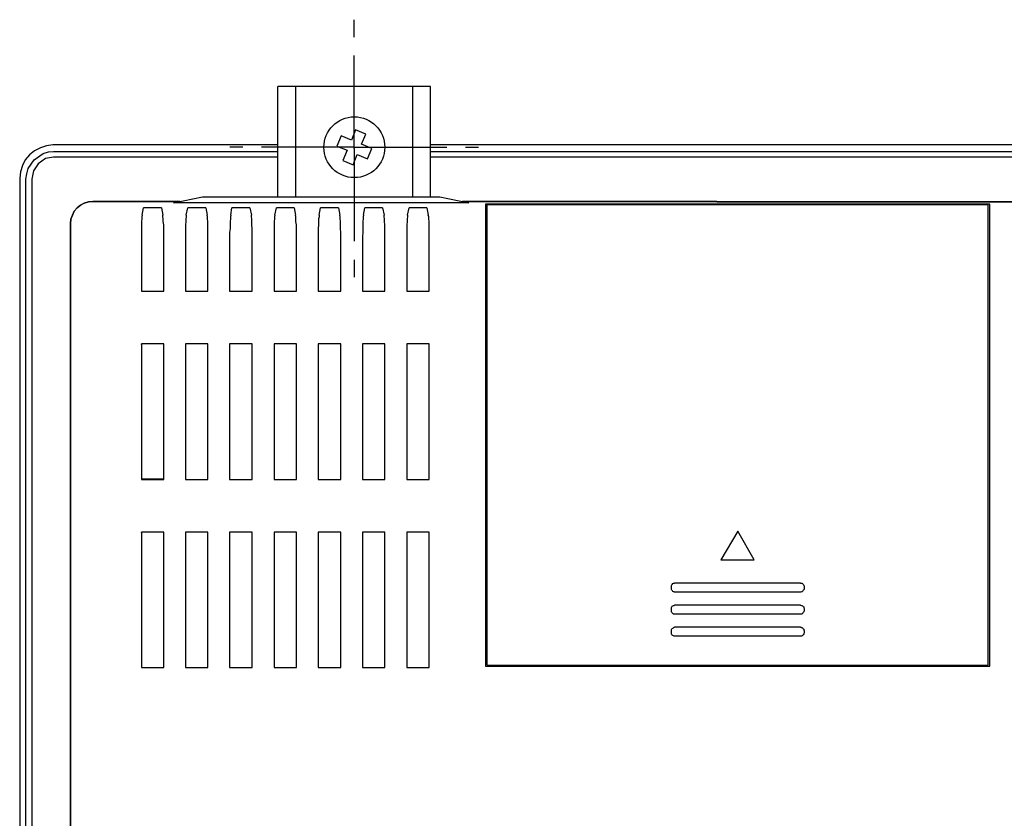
# Model space of a CAD drawing. Extents: x -1121 to 734, y -913 to 325.
# Tile 4 of 7: x 332 to 421, y 214 to 286. Entities that reach past the tile are written whole.
import ezdxf

# ---------------------------------------------------------------- set-up
doc = ezdxf.new("R2010")
doc.units = 0
doc.linetypes.add('CENTER', pattern=[13.421505, 8.388441, -1.677688, 1.677688, -1.677688])
doc.layers.get('0').update_dxf_attribs({"linetype": 'CONTINUOUS'})

msp = doc.modelspace()

# ---------------------------------------------------------------- linework, layer by layer
at = {"color": 4, "linetype": 'CENTER'}
for p, q in [((362.061, 274.622), (362.061, 286.255)), ((362.047, 274.724), (350.811, 274.724)), ((362.047, 274.724), (373.282, 274.724)), ((362.061, 274.622), (362.061, 262.99))]:
    msp.add_line(p, q, dxfattribs=at)
for p, q in [((355.161, 270.238), (355.161, 280.224)), ((368.961, 280.224), (355.161, 280.224)), ((356.761, 270.238), (356.761, 280.224)), ((367.361, 270.238), (367.361, 280.224)), ((368.961, 270.238), (368.961, 280.224)), ((362.174, 276.301), (361.791, 275.377)), ((363.098, 275.918), (362.174, 276.301)), ((360.867, 275.76), (360.484, 274.836)), ((361.791, 275.377), (360.867, 275.76)), ((362.715, 274.994), (363.098, 275.918)), ((333.152, 274.401), (332.693, 274.048)), ((333.116, 273.59), (333.928, 274.153)), ((333.681, 274.683), (333.152, 274.401)), ((334.245, 274.859), (333.681, 274.683)), ((333.928, 274.153), (334.421, 274.295)), ((334.81, 274.93), (334.245, 274.859)), ((334.421, 274.295), (334.88, 274.33)), ((355.161, 274.93), (334.81, 274.93)), ((334.88, 274.33), (355.161, 274.33)), ((360.484, 274.836), (361.408, 274.453)), ((361.408, 274.453), (361.025, 273.53)), ((363.638, 274.611), (362.715, 274.994)), ((363.255, 273.687), (363.638, 274.611)), ((480.661, 274.93), (368.961, 274.93)), ((368.961, 274.33), (480.661, 274.33)), ((332.305, 273.59), (332.058, 273.061)), ((332.693, 274.048), (332.305, 273.59)), ((332.587, 272.813), (333.116, 273.59)), ((334.14, 273.695), (333.469, 273.237)), ((334.88, 273.837), (334.14, 273.695)), ((355.161, 273.837), (334.88, 273.837)), ((361.025, 273.53), (361.949, 273.147)), ((361.949, 273.147), (362.332, 274.07)), ((362.332, 274.07), (363.255, 273.687)), ((480.661, 273.837), (368.961, 273.837)), ((331.882, 272.496), (331.811, 271.931)), ((332.058, 273.061), (331.882, 272.496)), ((332.447, 272.319), (332.587, 272.813)), ((333.046, 272.602), (332.905, 271.826)), ((333.469, 273.237), (333.046, 272.602)), ((331.811, 271.931), (331.811, 155.903)), ((332.376, 271.826), (332.447, 272.319)), ((332.376, 156.009), (332.376, 271.826)), ((332.905, 271.826), (332.905, 156.009)), ((337.632, 269.673), (338.021, 269.78)), ((338.021, 269.78), (337.632, 269.673)), ((338.021, 269.78), (338.408, 269.815)), ((338.408, 269.815), (338.021, 269.78)), ((345.181, 269.815), (338.408, 269.815)), ((338.408, 269.815), (345.323, 269.815)), ((346.275, 269.815), (345.181, 269.815)), ((345.323, 269.815), (346.275, 269.815)), ((345.323, 269.815), (345.323, 269.815)), ((345.71, 269.709), (348.322, 270.238)), ((372.417, 269.709), (345.71, 269.709)), ((348.322, 270.238), (369.805, 270.238)), ((369.805, 270.238), (372.417, 269.709)), ((372.451, 269.815), (371.852, 269.815)), ((371.852, 269.815), (372.31, 269.815)), ((372.31, 269.815), (394.959, 269.815)), ((372.31, 269.815), (372.31, 269.815)), ((394.818, 269.815), (372.451, 269.815)), ((394.818, 269.78), (454.825, 269.78)), ((454.684, 269.78), (394.959, 269.78)), ((336.574, 268.58), (336.75, 268.933)), ((336.75, 268.933), (336.574, 268.58)), ((336.75, 268.933), (336.997, 269.25)), ((336.997, 269.25), (336.75, 268.933)), ((336.997, 269.25), (337.315, 269.497)), ((337.315, 269.497), (336.997, 269.25)), ((337.315, 269.497), (337.632, 269.673)), ((337.632, 269.673), (337.315, 269.497)), ((342.888, 268.58), (342.994, 269.25)), ((344.617, 269.25), (342.994, 269.25)), ((344.617, 269.25), (344.758, 268.58)), ((346.875, 268.58), (347.017, 269.25)), ((348.639, 269.25), (347.017, 269.25)), ((348.639, 269.25), (348.745, 268.58)), ((350.897, 268.58), (351.002, 269.25)), ((352.625, 269.25), (351.002, 269.25)), ((352.625, 269.25), (352.766, 268.58)), ((354.882, 268.58), (355.024, 269.25)), ((356.612, 269.25), (355.024, 269.25)), ((356.612, 269.25), (356.752, 268.58)), ((358.869, 268.58), (359.011, 269.25)), ((360.633, 269.25), (359.011, 269.25)), ((360.633, 269.25), (360.739, 268.58)), ((362.892, 268.58), (362.996, 269.25)), ((364.62, 269.25), (362.996, 269.25)), ((364.62, 269.25), (364.76, 268.58)), ((366.877, 268.58), (367.019, 269.25)), ((368.606, 269.25), (367.019, 269.25)), ((368.606, 269.25), (368.747, 268.58)), ((373.932, 269.567), (373.932, 227.834)), ((419.512, 269.567), (373.932, 269.567)), ((374.074, 227.905), (374.074, 269.533)), ((374.074, 269.533), (419.37, 269.533)), ((419.37, 227.905), (419.37, 269.533)), ((419.512, 227.799), (419.512, 269.567)), ((336.397, 267.839), (336.433, 268.227)), ((336.433, 268.227), (336.397, 267.839)), ((336.433, 268.227), (336.574, 268.58)), ((336.574, 268.58), (336.433, 268.227)), ((342.854, 268.262), (342.818, 268.016)), ((342.818, 268.016), (342.818, 267.698)), ((342.888, 268.58), (342.854, 268.439)), ((342.854, 268.439), (342.854, 268.262)), ((344.758, 268.439), (344.758, 268.58)), ((344.794, 268.262), (344.758, 268.439)), ((344.794, 268.016), (344.794, 268.262)), ((344.828, 267.698), (344.794, 268.016)), ((346.84, 268.016), (346.804, 267.698)), ((346.875, 268.439), (346.84, 268.262)), ((346.84, 268.262), (346.84, 268.016)), ((346.875, 268.58), (346.875, 268.439)), ((348.78, 268.439), (348.745, 268.58)), ((348.78, 268.262), (348.78, 268.439)), ((348.815, 268.016), (348.78, 268.262)), ((348.815, 267.698), (348.815, 268.016)), ((350.861, 268.262), (350.825, 268.016)), ((350.825, 268.016), (350.825, 267.698)), ((350.897, 268.58), (350.861, 268.439)), ((350.861, 268.439), (350.861, 268.262)), ((352.766, 268.439), (352.766, 268.58)), ((352.802, 268.262), (352.766, 268.439)), ((352.802, 268.016), (352.802, 268.262)), ((352.802, 267.698), (352.802, 268.016)), ((354.848, 268.262), (354.812, 268.016)), ((354.812, 268.016), (354.812, 267.698)), ((354.882, 268.58), (354.848, 268.439)), ((354.848, 268.439), (354.848, 268.262)), ((356.788, 268.439), (356.752, 268.58)), ((356.788, 268.262), (356.788, 268.439)), ((356.788, 268.016), (356.788, 268.262)), ((356.823, 267.698), (356.788, 268.016)), ((358.869, 268.439), (358.835, 268.262)), ((358.835, 268.262), (358.835, 268.016)), ((358.835, 268.016), (358.835, 267.698)), ((358.869, 268.58), (358.869, 268.439)), ((360.775, 268.439), (360.739, 268.58)), ((360.775, 268.262), (360.775, 268.439)), ((360.809, 268.016), (360.775, 268.262)), ((360.809, 267.698), (360.809, 268.016)), ((362.856, 268.262), (362.82, 268.016)), ((362.82, 268.016), (362.82, 267.698)), ((362.892, 268.58), (362.856, 268.439)), ((362.856, 268.439), (362.856, 268.262)), ((364.76, 268.439), (364.76, 268.58)), ((364.796, 268.262), (364.76, 268.439)), ((364.796, 268.016), (364.796, 268.262)), ((364.832, 267.698), (364.796, 268.016)), ((366.842, 268.016), (366.807, 267.698)), ((366.877, 268.439), (366.842, 268.262)), ((366.842, 268.262), (366.842, 268.016)), ((366.877, 268.58), (366.877, 268.439)), ((368.783, 268.439), (368.747, 268.58)), ((368.783, 268.262), (368.783, 268.439)), ((368.817, 268.016), (368.783, 268.262)), ((368.817, 267.698), (368.817, 268.016)), ((336.397, 267.839), (336.397, 159.996)), ((336.397, 159.996), (336.397, 267.839)), ((342.818, 267.698), (342.818, 267.38)), ((342.818, 267.38), (342.818, 267.028)), ((342.818, 267.028), (342.818, 266.64)), ((344.828, 267.38), (344.828, 267.698)), ((344.828, 267.028), (344.828, 267.38)), ((344.828, 266.64), (344.828, 267.028)), ((346.804, 267.698), (346.804, 267.38)), ((346.804, 267.38), (346.804, 267.028)), ((346.804, 267.028), (346.804, 266.64)), ((348.815, 267.38), (348.815, 267.698)), ((348.815, 267.028), (348.815, 267.38)), ((348.815, 266.64), (348.815, 267.028)), ((350.825, 267.38), (350.791, 267.028)), ((350.791, 267.028), (350.791, 266.64)), ((350.825, 267.698), (350.825, 267.38)), ((352.837, 267.38), (352.802, 267.698)), ((352.837, 267.028), (352.837, 267.38)), ((352.837, 266.64), (352.837, 267.028)), ((354.812, 267.698), (354.812, 267.38)), ((354.812, 267.38), (354.812, 267.028)), ((354.812, 267.028), (354.812, 266.64)), ((356.823, 267.38), (356.823, 267.698)), ((356.823, 267.028), (356.823, 267.38)), ((356.823, 266.64), (356.823, 267.028)), ((358.835, 267.698), (358.799, 267.38)), ((358.799, 267.38), (358.799, 267.028)), ((358.799, 267.028), (358.799, 266.64)), ((360.809, 267.38), (360.809, 267.698)), ((360.845, 267.028), (360.809, 267.38)), ((360.845, 266.64), (360.845, 267.028)), ((362.82, 267.028), (362.785, 266.64)), ((362.82, 267.698), (362.82, 267.38)), ((362.82, 267.38), (362.82, 267.028)), ((364.832, 267.38), (364.832, 267.698)), ((364.832, 267.028), (364.832, 267.38)), ((364.832, 266.64), (364.832, 267.028)), ((366.807, 267.698), (366.807, 267.38)), ((366.807, 267.38), (366.807, 267.028)), ((366.807, 267.028), (366.807, 266.64)), ((368.817, 267.38), (368.817, 267.698)), ((368.817, 267.028), (368.817, 267.38)), ((368.817, 266.64), (368.817, 267.028)), ((342.818, 266.64), (342.818, 261.701)), ((344.828, 261.701), (344.828, 266.64)), ((346.804, 266.64), (346.804, 261.701)), ((348.815, 261.701), (348.815, 266.64)), ((350.791, 266.64), (350.791, 261.701)), ((352.837, 261.701), (352.837, 266.64)), ((354.812, 266.64), (354.812, 261.701)), ((356.823, 261.701), (356.823, 266.64)), ((358.799, 266.64), (358.799, 261.701)), ((360.845, 261.701), (360.845, 266.64)), ((362.785, 266.64), (362.785, 261.701)), ((364.832, 261.701), (364.832, 266.64)), ((366.807, 266.64), (366.807, 261.701)), ((368.817, 261.701), (368.817, 266.64)), ((373.932, 266.64), (373.932, 227.799)), ((342.818, 261.701), (344.828, 261.701)), ((346.804, 261.701), (348.815, 261.701)), ((350.791, 261.701), (352.837, 261.701)), ((354.812, 261.701), (356.823, 261.701)), ((358.799, 261.701), (360.845, 261.701)), ((362.785, 261.701), (364.832, 261.701)), ((366.807, 261.701), (368.817, 261.701)), ((344.828, 256.938), (342.818, 256.938)), ((342.818, 256.938), (342.818, 244.697)), ((342.818, 256.903), (342.818, 256.938)), ((342.818, 256.903), (342.818, 244.732)), ((344.828, 244.697), (344.828, 256.938)), ((348.815, 256.938), (346.804, 256.938)), ((346.804, 256.938), (346.804, 244.697)), ((348.815, 244.697), (348.815, 256.938)), ((352.837, 256.938), (350.791, 256.938)), ((350.791, 256.938), (350.791, 244.697)), ((352.837, 244.697), (352.837, 256.938)), ((356.823, 256.938), (354.812, 256.938)), ((354.812, 256.938), (354.812, 244.697)), ((356.823, 244.697), (356.823, 256.938)), ((360.845, 256.938), (358.799, 256.938)), ((358.799, 256.938), (358.799, 244.697)), ((360.845, 244.697), (360.845, 256.938)), ((364.832, 256.938), (362.785, 256.938)), ((362.785, 256.938), (362.785, 244.697)), ((364.832, 244.697), (364.832, 256.938)), ((368.817, 256.938), (366.807, 256.938)), ((366.807, 256.938), (366.807, 244.697)), ((368.817, 244.697), (368.817, 256.938)), ((342.818, 244.732), (342.818, 244.697)), ((342.818, 244.732), (344.794, 244.732)), ((342.818, 244.697), (344.828, 244.697)), ((344.794, 244.732), (344.828, 244.697)), ((346.804, 244.697), (348.815, 244.697)), ((350.791, 244.697), (352.837, 244.697)), ((354.812, 244.697), (356.823, 244.697)), ((358.799, 244.697), (360.845, 244.697)), ((362.785, 244.697), (364.832, 244.697)), ((366.807, 244.697), (368.817, 244.697)), ((344.828, 239.934), (342.818, 239.934)), ((342.818, 239.934), (342.818, 227.693)), ((342.818, 239.9), (342.818, 239.934)), ((342.818, 239.9), (342.818, 227.729)), ((344.828, 227.693), (344.828, 239.934)), ((348.815, 239.934), (346.804, 239.934)), ((346.804, 239.934), (346.804, 227.693)), ((348.815, 227.693), (348.815, 239.934)), ((352.837, 239.934), (350.791, 239.934)), ((350.791, 239.934), (350.791, 227.693)), ((352.837, 227.693), (352.837, 239.934)), ((356.823, 239.934), (354.812, 239.934)), ((354.812, 239.934), (354.812, 227.693)), ((356.823, 227.693), (356.823, 239.934)), ((360.845, 239.934), (358.799, 239.934)), ((358.799, 239.934), (358.799, 227.693)), ((360.845, 227.693), (360.845, 239.934)), ((364.832, 239.934), (362.785, 239.934)), ((362.785, 239.934), (362.785, 227.693)), ((364.832, 227.693), (364.832, 239.934)), ((368.817, 239.934), (366.807, 239.934)), ((366.807, 239.934), (366.807, 227.693)), ((368.817, 227.693), (368.817, 239.934)), ((396.722, 240.005), (395.205, 237.43)), ((398.204, 237.43), (396.722, 240.005)), ((395.205, 237.43), (398.204, 237.43)), ((390.725, 235.101), (390.761, 235.172)), ((390.725, 235.031), (390.725, 235.101)), ((390.725, 234.961), (390.725, 235.031)), ((390.761, 235.172), (390.795, 235.207)), ((390.795, 235.207), (390.866, 235.278)), ((390.866, 235.278), (390.902, 235.313)), ((390.902, 235.313), (390.972, 235.313)), ((390.972, 235.313), (391.008, 235.313)), ((402.403, 235.313), (391.008, 235.313)), ((402.403, 235.313), (402.473, 235.313)), ((402.473, 235.313), (402.507, 235.313)), ((402.507, 235.313), (402.579, 235.278)), ((402.579, 235.278), (402.614, 235.243)), ((402.614, 235.243), (402.649, 235.207)), ((402.649, 235.207), (402.684, 235.137)), ((402.684, 235.137), (402.684, 235.101)), ((402.684, 235.101), (402.72, 235.031)), ((402.72, 235.031), (402.72, 234.961)), ((390.725, 234.925), (390.725, 234.961)), ((390.725, 234.855), (390.725, 234.925)), ((390.725, 234.784), (390.725, 234.855)), ((390.725, 234.748), (390.725, 234.784)), ((390.761, 234.678), (390.725, 234.748)), ((390.795, 234.642), (390.761, 234.678)), ((390.831, 234.608), (390.795, 234.642)), ((390.866, 234.572), (390.831, 234.608)), ((390.902, 234.537), (390.866, 234.572)), ((390.972, 234.537), (390.902, 234.537)), ((391.008, 234.502), (390.972, 234.537)), ((402.403, 234.502), (391.008, 234.502)), ((402.473, 234.537), (402.403, 234.502)), ((402.543, 234.537), (402.473, 234.537)), ((402.579, 234.572), (402.543, 234.537)), ((402.614, 234.608), (402.579, 234.572)), ((402.649, 234.678), (402.614, 234.608)), ((402.684, 234.713), (402.649, 234.678)), ((402.72, 234.784), (402.684, 234.713)), ((402.72, 234.961), (402.72, 234.925)), ((402.72, 234.925), (402.72, 234.855)), ((402.72, 234.855), (402.72, 234.784)), ((390.761, 233.161), (390.795, 233.231)), ((390.795, 233.231), (390.866, 233.267)), ((390.866, 233.267), (390.902, 233.302)), ((390.902, 233.302), (390.972, 233.302)), ((390.972, 233.302), (391.008, 233.337)), ((402.403, 233.337), (391.008, 233.337)), ((402.403, 233.337), (402.473, 233.302)), ((402.473, 233.302), (402.507, 233.302)), ((402.507, 233.302), (402.579, 233.267)), ((402.579, 233.267), (402.614, 233.231)), ((402.614, 233.231), (402.649, 233.197)), ((402.649, 233.197), (402.684, 233.161)), ((390.725, 233.126), (390.761, 233.161)), ((390.725, 233.055), (390.725, 233.126)), ((390.725, 232.985), (390.725, 233.055)), ((390.725, 232.914), (390.725, 232.985)), ((390.725, 232.878), (390.725, 232.914)), ((390.725, 232.808), (390.725, 232.878)), ((390.725, 232.738), (390.725, 232.808)), ((390.761, 232.668), (390.725, 232.738)), ((390.795, 232.632), (390.761, 232.668)), ((390.866, 232.562), (390.795, 232.632)), ((390.902, 232.526), (390.866, 232.562)), ((390.972, 232.526), (390.902, 232.526)), ((391.008, 232.526), (390.972, 232.526)), ((402.403, 232.526), (391.008, 232.526)), ((402.473, 232.526), (402.403, 232.526)), ((402.543, 232.526), (402.473, 232.526)), ((402.579, 232.562), (402.543, 232.526)), ((402.614, 232.632), (402.579, 232.562)), ((402.649, 232.668), (402.614, 232.632)), ((402.684, 232.738), (402.649, 232.668)), ((402.684, 233.161), (402.684, 233.091)), ((402.684, 233.091), (402.72, 233.02)), ((402.72, 232.808), (402.684, 232.738)), ((402.72, 233.02), (402.72, 232.985)), ((402.72, 232.985), (402.72, 232.914)), ((402.72, 232.914), (402.72, 232.878)), ((402.72, 232.878), (402.72, 232.808)), ((390.725, 231.115), (390.761, 231.186)), ((390.725, 231.044), (390.725, 231.115)), ((390.725, 230.974), (390.725, 231.044)), ((390.725, 230.904), (390.725, 230.974)), ((390.725, 230.868), (390.725, 230.904)), ((390.725, 230.798), (390.725, 230.868)), ((390.725, 230.727), (390.725, 230.798)), ((390.761, 230.656), (390.725, 230.727)), ((390.761, 231.186), (390.795, 231.221)), ((390.795, 230.621), (390.761, 230.656)), ((390.795, 231.221), (390.866, 231.257)), ((390.866, 230.585), (390.795, 230.621)), ((390.866, 231.257), (390.902, 231.291)), ((390.902, 230.551), (390.866, 230.585)), ((390.902, 231.291), (390.972, 231.327)), ((390.972, 230.515), (390.902, 230.551)), ((390.972, 231.327), (391.008, 231.327)), ((402.403, 231.327), (391.008, 231.327)), ((402.403, 231.327), (402.473, 231.327)), ((402.473, 231.327), (402.507, 231.291)), ((402.543, 230.551), (402.473, 230.515)), ((402.507, 231.291), (402.579, 231.291)), ((402.579, 230.585), (402.543, 230.551)), ((402.579, 231.291), (402.614, 231.257)), ((402.614, 230.621), (402.579, 230.585)), ((402.614, 231.257), (402.649, 231.186)), ((402.649, 230.656), (402.614, 230.621)), ((402.649, 231.186), (402.684, 231.15)), ((402.684, 230.727), (402.649, 230.656)), ((402.684, 231.15), (402.684, 231.08)), ((402.684, 231.08), (402.72, 231.044)), ((402.72, 230.798), (402.684, 230.727)), ((402.72, 231.044), (402.72, 230.974)), ((402.72, 230.974), (402.72, 230.904)), ((402.72, 230.904), (402.72, 230.868)), ((402.72, 230.868), (402.72, 230.798)), ((391.008, 230.515), (390.972, 230.515)), ((402.403, 230.515), (391.008, 230.515)), ((402.473, 230.515), (402.403, 230.515)), ((374.074, 227.905), (419.37, 227.905)), ((342.818, 227.729), (342.818, 227.693)), ((342.818, 227.693), (344.828, 227.693)), ((346.804, 227.693), (348.815, 227.693)), ((350.791, 227.693), (352.837, 227.693)), ((354.812, 227.693), (356.823, 227.693)), ((358.799, 227.693), (360.845, 227.693)), ((362.785, 227.693), (364.832, 227.693)), ((366.807, 227.693), (368.817, 227.693)), ((373.932, 227.799), (419.512, 227.799))]:
    msp.add_line(p, q)
msp.add_circle((362.061, 274.724), 2.75)

doc.saveas('drawing.dxf')
